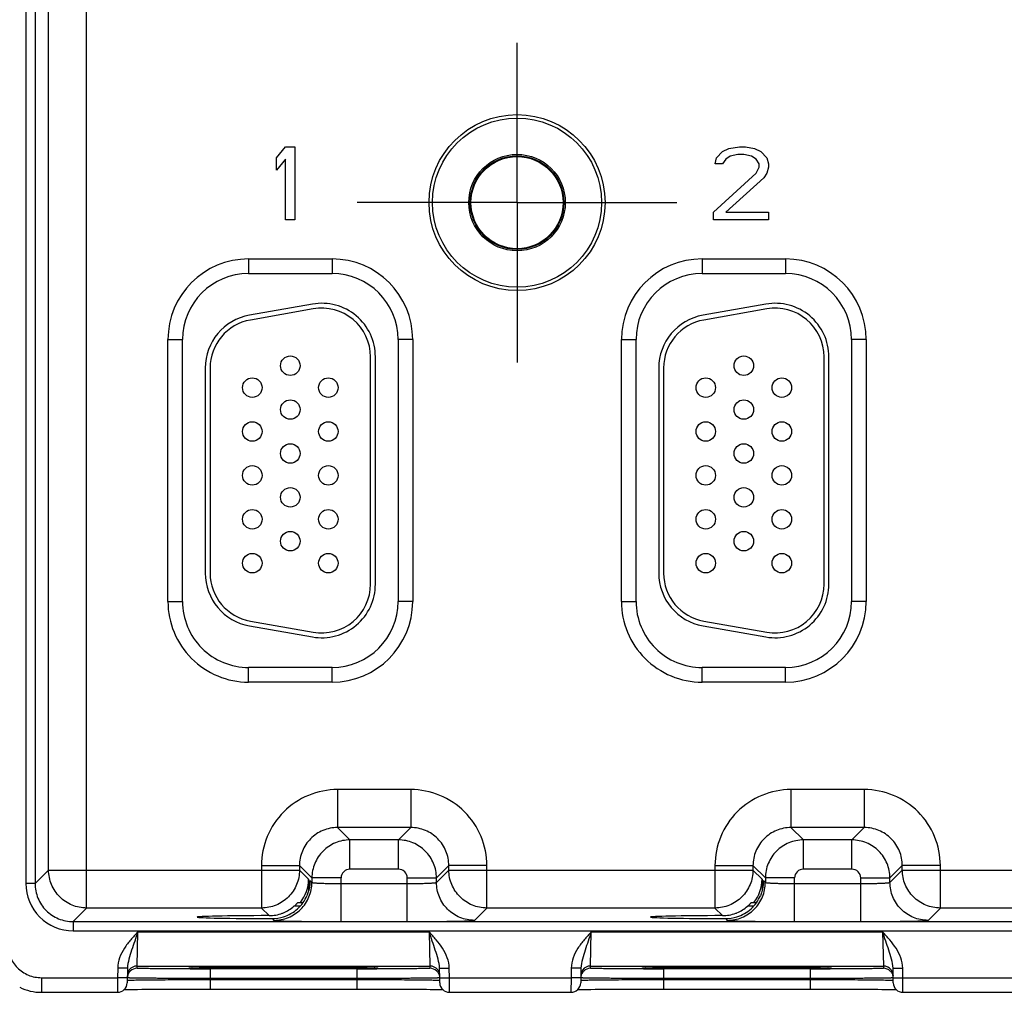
# Model space of a CAD drawing. Header units: inches. Extents: x 0 to 34, y 0 to 22.
# Tile 57 of 64: x 21.7 to 23.7, y 14.5 to 16.4. Entities that reach past the tile are written whole.
import ezdxf

# ---------------------------------------------------------------- set-up
doc = ezdxf.new("R2010")
doc.units = ezdxf.units.IN
doc.header["$LTSCALE"] = 1.87
doc.header["$MEASUREMENT"] = 0
doc.linetypes.add('CENTER', pattern=[0.6, 0.375, -0.075, 0.075, -0.075])
doc.layers.get('0').update_dxf_attribs({"linetype": 'CONTINUOUS'})
doc.layers.add('02___PRT_ALL_AXES', color=7, linetype='CONTINUOUS')
doc.layers.add('03___PRT_ALL_CURVES', color=7, linetype='CONTINUOUS')

msp = doc.modelspace()

# ---------------------------------------------------------------- linework, layer by layer
at = {"color": 7, "linetype": 'CONTINUOUS'}
for p, q in [((21.8224, 14.6247), (21.8224, 17.7474)), ((21.6976, 17.6973), (21.6976, 14.6749)), ((21.7166, 17.6973), (21.7166, 14.6749)), ((21.7444, 14.7027), (21.7444, 17.6695)), ((22.1546, 15.9561), (22.1546, 15.9261)), ((22.1546, 15.9561), (22.3256, 15.9561)), ((22.3256, 15.9561), (22.3256, 15.9261)), ((23.0846, 15.9561), (23.2556, 15.9561)), ((23.0846, 15.9561), (23.0846, 15.9261)), ((23.2556, 15.9561), (23.2556, 15.9261)), ((22.1546, 15.9261), (22.3256, 15.9261)), ((23.0846, 15.9261), (23.2556, 15.9261)), ((22.2855, 15.8634), (22.1565, 15.8407)), ((22.2872, 15.8536), (22.1582, 15.8308)), ((23.2155, 15.8634), (23.0865, 15.8407)), ((23.2172, 15.8536), (23.0882, 15.8308)), ((21.9891, 15.2536), (21.9891, 15.7906)), ((21.9891, 15.7906), (22.0191, 15.7906)), ((22.0191, 15.2536), (22.0191, 15.7906)), ((22.4611, 15.7906), (22.4611, 15.2536)), ((22.4911, 15.7906), (22.4611, 15.7906)), ((22.4911, 15.7906), (22.4911, 15.2536)), ((22.9191, 15.7906), (22.9491, 15.7906)), ((22.9191, 15.2536), (22.9191, 15.7906)), ((22.9491, 15.2536), (22.9491, 15.7906)), ((23.4211, 15.7906), (23.3911, 15.7906)), ((23.3911, 15.7906), (23.3911, 15.2536)), ((23.4211, 15.7906), (23.4211, 15.2536)), ((22.4046, 15.2891), (22.4046, 15.7551)), ((22.4146, 15.2891), (22.4146, 15.7551)), ((23.3346, 15.2891), (23.3346, 15.7551)), ((23.3446, 15.2891), (23.3446, 15.7551)), ((22.0656, 15.7323), (22.0656, 15.3118)), ((22.0756, 15.7323), (22.0756, 15.3118)), ((22.9956, 15.7323), (22.9956, 15.3118)), ((23.0056, 15.7323), (23.0056, 15.3118)), ((21.9891, 15.2536), (22.0191, 15.2536)), ((22.4911, 15.2536), (22.4611, 15.2536)), ((22.9191, 15.2536), (22.9491, 15.2536)), ((23.4211, 15.2536), (23.3911, 15.2536)), ((22.1582, 15.2133), (22.2872, 15.1906)), ((23.0882, 15.2133), (23.2172, 15.1906)), ((22.1565, 15.2035), (22.2855, 15.1808)), ((23.0865, 15.2035), (23.2155, 15.1807)), ((22.1546, 15.0881), (22.1546, 15.1181)), ((22.3256, 15.1181), (22.1546, 15.1181)), ((22.3256, 15.0881), (22.3256, 15.1181)), ((23.2556, 15.118), (23.0846, 15.118)), ((23.0846, 15.088), (23.0846, 15.118)), ((23.2556, 15.088), (23.2556, 15.118)), ((22.3256, 15.0881), (22.1546, 15.0881)), ((23.2556, 15.088), (23.0846, 15.088)), ((22.4872, 14.8677), (22.3369, 14.8677)), ((22.3369, 14.8677), (22.3369, 14.7897)), ((22.4872, 14.8677), (22.4872, 14.7897)), ((23.4172, 14.8677), (23.2669, 14.8677)), ((23.2669, 14.8677), (23.2669, 14.7897)), ((23.4172, 14.8677), (23.4172, 14.7897)), ((22.4872, 14.7897), (22.3369, 14.7897)), ((22.3369, 14.7897), (22.3623, 14.7644)), ((22.4872, 14.7897), (22.4619, 14.7644)), ((23.4172, 14.7897), (23.2669, 14.7897)), ((23.2669, 14.7897), (23.2923, 14.7644)), ((23.4172, 14.7897), (23.3919, 14.7644)), ((22.4619, 14.7644), (22.3623, 14.7644)), ((22.3623, 14.7044), (22.3623, 14.7644)), ((22.4619, 14.7044), (22.4619, 14.7644)), ((23.3919, 14.7644), (23.2923, 14.7644)), ((23.2923, 14.7044), (23.2923, 14.7644)), ((23.3919, 14.7044), (23.3919, 14.7644)), ((21.7166, 14.6749), (21.7444, 14.7027)), ((21.7444, 14.7027), (22.2589, 14.7027)), ((22.181, 14.7117), (22.2589, 14.7117)), ((22.181, 14.7117), (22.181, 14.6247)), ((22.2589, 14.7117), (22.2843, 14.6864)), ((22.2589, 14.7117), (22.2589, 14.7027)), ((22.2589, 14.7027), (22.2775, 14.6842)), ((22.4619, 14.7044), (22.3623, 14.7044)), ((22.5652, 14.7117), (22.5399, 14.6864)), ((22.5399, 14.6773), (22.5652, 14.7027)), ((22.6432, 14.7117), (22.5652, 14.7117)), ((22.5652, 14.7027), (22.5652, 14.7117)), ((22.5652, 14.7027), (23.1889, 14.7027)), ((22.6432, 14.6247), (22.6432, 14.7117)), ((23.111, 14.7117), (23.1889, 14.7117)), ((23.111, 14.7117), (23.111, 14.6247)), ((23.1889, 14.7117), (23.2143, 14.6864)), ((23.1889, 14.7117), (23.1889, 14.7027)), ((23.1889, 14.7027), (23.2075, 14.6842)), ((23.3919, 14.7044), (23.2923, 14.7044)), ((23.4952, 14.7117), (23.4699, 14.6864)), ((23.4699, 14.6773), (23.4952, 14.7027)), ((23.5732, 14.7117), (23.4952, 14.7117)), ((23.4952, 14.7027), (23.4952, 14.7117)), ((23.4952, 14.7027), (24.1189, 14.7027)), ((23.5732, 14.6247), (23.5732, 14.7117)), ((22.2775, 14.6842), (22.2775, 14.6597)), ((22.2804, 14.6813), (22.2843, 14.6773)), ((22.3443, 14.6864), (22.2843, 14.6864)), ((22.2843, 14.6864), (22.2843, 14.6773)), ((22.3443, 14.597), (22.3443, 14.6864)), ((22.4799, 14.6864), (22.5399, 14.6864)), ((22.4799, 14.597), (22.4799, 14.6864)), ((22.5399, 14.6773), (22.5399, 14.6864)), ((23.2075, 14.6842), (23.2075, 14.6597)), ((23.2104, 14.6813), (23.2143, 14.6773)), ((23.2743, 14.6864), (23.2143, 14.6864)), ((23.2143, 14.6864), (23.2143, 14.6773)), ((23.2743, 14.597), (23.2743, 14.6864)), ((23.4099, 14.6864), (23.4699, 14.6864)), ((23.4099, 14.597), (23.4099, 14.6864)), ((23.4699, 14.6773), (23.4699, 14.6864)), ((21.7166, 14.6749), (21.6976, 14.6749)), ((22.3443, 14.675), (22.4799, 14.675)), ((23.2743, 14.675), (23.4099, 14.675)), ((21.7946, 14.5969), (21.8224, 14.6247)), ((22.181, 14.6247), (21.8224, 14.6247)), ((22.181, 14.6247), (22.1966, 14.6091)), ((22.2599, 14.6282), (22.2476, 14.6282)), ((22.2557, 14.636), (22.266, 14.636)), ((22.6179, 14.5994), (22.6432, 14.6247)), ((23.111, 14.6247), (22.6432, 14.6247)), ((23.111, 14.6247), (23.1266, 14.6091)), ((23.1899, 14.6282), (23.1776, 14.6282)), ((23.1857, 14.6359), (23.196, 14.6359)), ((23.5479, 14.5994), (23.5732, 14.6247)), ((24.041, 14.6247), (23.5732, 14.6247)), ((22.2027, 14.603), (22.2063, 14.5994)), ((23.1327, 14.603), (23.1363, 14.5994)), ((21.7946, 14.5969), (25.4648, 14.5969)), ((21.7946, 14.5969), (21.7946, 14.5779)), ((22.3443, 14.597), (22.4799, 14.597)), ((23.2743, 14.597), (23.4099, 14.597)), ((21.7946, 14.5779), (25.4648, 14.5779)), ((21.9258, 14.5057), (21.9274, 14.5757)), ((21.9274, 14.5757), (22.5248, 14.5757)), ((22.5248, 14.5757), (22.5263, 14.5057)), ((22.8558, 14.5057), (22.8574, 14.5757)), ((22.8574, 14.5757), (23.4548, 14.5757)), ((23.4548, 14.5757), (23.4563, 14.5057)), ((21.8861, 14.5016), (21.8858, 14.4818)), ((21.9061, 14.5012), (21.8861, 14.5016)), ((21.9061, 14.5012), (21.9056, 14.4715)), ((21.9258, 14.5057), (22.5263, 14.5057)), ((21.9258, 14.5011), (21.9258, 14.5057)), ((22.0366, 14.5019), (22.0382, 14.502)), ((22.0382, 14.502), (22.0403, 14.5021)), ((22.0403, 14.5021), (22.0428, 14.5021)), ((22.0428, 14.5021), (22.0457, 14.5022)), ((22.0457, 14.5022), (22.0492, 14.5023)), ((22.0492, 14.5023), (22.0531, 14.5024)), ((22.0531, 14.5024), (22.0576, 14.5024)), ((22.0576, 14.5024), (22.0626, 14.5025)), ((22.0626, 14.5025), (22.0682, 14.5026)), ((22.0682, 14.5026), (22.0744, 14.5026)), ((22.0744, 14.5026), (22.0811, 14.5027)), ((22.3765, 14.4998), (22.0757, 14.4998)), ((22.0757, 14.4998), (22.0757, 14.4801)), ((22.0811, 14.5027), (22.0884, 14.5028)), ((22.0884, 14.5028), (22.0964, 14.5029)), ((22.0964, 14.5029), (22.1049, 14.5029)), ((22.1049, 14.5029), (22.114, 14.503)), ((22.114, 14.503), (22.1237, 14.503)), ((22.1237, 14.503), (22.134, 14.5031)), ((22.134, 14.5031), (22.1448, 14.5031)), ((22.1448, 14.5031), (22.1561, 14.5032)), ((22.1561, 14.5032), (22.1679, 14.5032)), ((22.1679, 14.5032), (22.1801, 14.5032)), ((22.1801, 14.5032), (22.1927, 14.5033)), ((22.1927, 14.5033), (22.2056, 14.5033)), ((22.2056, 14.5033), (22.2188, 14.5033)), ((22.2188, 14.5033), (22.2334, 14.5033)), ((22.2231, 14.5033), (22.2261, 14.5033)), ((22.2261, 14.5033), (22.2292, 14.5033)), ((22.2334, 14.5033), (22.2471, 14.5033)), ((22.2471, 14.5033), (22.2605, 14.5033)), ((22.2605, 14.5033), (22.2735, 14.5032)), ((22.2735, 14.5032), (22.2862, 14.5032)), ((22.2862, 14.5032), (22.2983, 14.5032)), ((22.2983, 14.5032), (22.3099, 14.5031)), ((22.3099, 14.5031), (22.321, 14.5031)), ((22.321, 14.5031), (22.3315, 14.503)), ((22.3315, 14.503), (22.3413, 14.503)), ((22.3413, 14.503), (22.3506, 14.5029)), ((22.3506, 14.5029), (22.3592, 14.5028)), ((22.3592, 14.5028), (22.3671, 14.5028)), ((22.3671, 14.5028), (22.3745, 14.5027)), ((22.3745, 14.5027), (22.3812, 14.5026)), ((22.3765, 14.4998), (22.3765, 14.4801)), ((22.3812, 14.5026), (22.3872, 14.5025)), ((22.3872, 14.5025), (22.3927, 14.5025)), ((22.3927, 14.5025), (22.3975, 14.5024)), ((22.3975, 14.5024), (22.4018, 14.5023)), ((22.4018, 14.5023), (22.4055, 14.5022)), ((22.4055, 14.5022), (22.4087, 14.5022)), ((22.4087, 14.5022), (22.4114, 14.5021)), ((22.4114, 14.5021), (22.4136, 14.502)), ((22.5263, 14.5057), (22.5264, 14.5011)), ((22.5461, 14.5012), (22.5661, 14.5016)), ((22.5466, 14.4715), (22.5461, 14.5012)), ((22.5664, 14.4818), (22.5661, 14.5016)), ((22.8161, 14.5016), (22.8158, 14.4818)), ((22.8361, 14.5012), (22.8161, 14.5016)), ((22.8361, 14.5012), (22.8356, 14.4715)), ((22.8558, 14.5057), (23.4563, 14.5057)), ((22.8558, 14.5011), (22.8558, 14.5057)), ((22.9666, 14.5019), (22.9682, 14.502)), ((22.9682, 14.502), (22.9703, 14.5021)), ((22.9703, 14.5021), (22.9728, 14.5021)), ((22.9728, 14.5021), (22.9757, 14.5022)), ((22.9757, 14.5022), (22.9792, 14.5023)), ((22.9792, 14.5023), (22.9831, 14.5024)), ((22.9831, 14.5024), (22.9876, 14.5024)), ((22.9876, 14.5024), (22.9926, 14.5025)), ((22.9926, 14.5025), (22.9982, 14.5026)), ((22.9982, 14.5026), (23.0044, 14.5026)), ((23.0044, 14.5026), (23.0111, 14.5027)), ((23.3065, 14.4997), (23.0057, 14.4997)), ((23.0057, 14.4997), (23.0057, 14.4801)), ((23.0111, 14.5027), (23.0184, 14.5028)), ((23.0184, 14.5028), (23.0264, 14.5029)), ((23.0264, 14.5029), (23.0349, 14.5029)), ((23.0349, 14.5029), (23.044, 14.503)), ((23.044, 14.503), (23.0537, 14.503)), ((23.0537, 14.503), (23.064, 14.5031)), ((23.064, 14.5031), (23.0748, 14.5031)), ((23.0748, 14.5031), (23.0861, 14.5032)), ((23.0861, 14.5032), (23.0979, 14.5032)), ((23.0979, 14.5032), (23.1101, 14.5032)), ((23.1101, 14.5032), (23.1227, 14.5033)), ((23.1227, 14.5033), (23.1356, 14.5033)), ((23.1356, 14.5033), (23.1488, 14.5033)), ((23.1488, 14.5033), (23.1634, 14.5033)), ((23.1531, 14.5033), (23.1561, 14.5033)), ((23.1561, 14.5033), (23.1592, 14.5033)), ((23.1634, 14.5033), (23.1771, 14.5033)), ((23.1771, 14.5033), (23.1905, 14.5033)), ((23.1905, 14.5033), (23.2035, 14.5032)), ((23.2035, 14.5032), (23.2162, 14.5032)), ((23.2162, 14.5032), (23.2283, 14.5032)), ((23.2283, 14.5032), (23.2399, 14.5031)), ((23.2399, 14.5031), (23.251, 14.5031)), ((23.251, 14.5031), (23.2615, 14.503)), ((23.2615, 14.503), (23.2713, 14.503)), ((23.2713, 14.503), (23.2806, 14.5029)), ((23.2806, 14.5029), (23.2892, 14.5028)), ((23.2892, 14.5028), (23.2971, 14.5028)), ((23.2971, 14.5028), (23.3045, 14.5027)), ((23.3045, 14.5027), (23.3112, 14.5026)), ((23.3065, 14.4997), (23.3065, 14.4801)), ((23.3112, 14.5026), (23.3172, 14.5025)), ((23.3172, 14.5025), (23.3227, 14.5025)), ((23.3227, 14.5025), (23.3275, 14.5024)), ((23.3275, 14.5024), (23.3318, 14.5023)), ((23.3318, 14.5023), (23.3355, 14.5022)), ((23.3355, 14.5022), (23.3387, 14.5022)), ((23.3387, 14.5022), (23.3414, 14.5021)), ((23.3414, 14.5021), (23.3436, 14.502)), ((23.4563, 14.5057), (23.4564, 14.5011)), ((23.4761, 14.5012), (23.4961, 14.5016)), ((23.4766, 14.4715), (23.4761, 14.5012)), ((23.4964, 14.4818), (23.4961, 14.5016)), ((21.7298, 14.4818), (21.8858, 14.4818)), ((21.7298, 14.4818), (21.7298, 14.4518)), ((21.8858, 14.4818), (21.8856, 14.4518)), ((21.9058, 14.4815), (21.8858, 14.4818)), ((22.3765, 14.4801), (22.0757, 14.4801)), ((22.0757, 14.4782), (22.0757, 14.4801)), ((22.0757, 14.4782), (22.3765, 14.4782)), ((22.0757, 14.4782), (22.0757, 14.4585)), ((22.3765, 14.4782), (22.3765, 14.4801)), ((22.3765, 14.4782), (22.3765, 14.4585)), ((22.5464, 14.4815), (22.5664, 14.4818)), ((22.5664, 14.4818), (22.8158, 14.4818)), ((22.5666, 14.4518), (22.5664, 14.4818)), ((22.8158, 14.4818), (22.8156, 14.4518)), ((22.8358, 14.4815), (22.8158, 14.4818)), ((23.3065, 14.4801), (23.0057, 14.4801)), ((23.0057, 14.4782), (23.0057, 14.4801)), ((23.0057, 14.4782), (23.3065, 14.4782)), ((23.0057, 14.4782), (23.0057, 14.4585)), ((23.3065, 14.4782), (23.3065, 14.4801)), ((23.3065, 14.4782), (23.3065, 14.4585)), ((23.4764, 14.4815), (23.4964, 14.4818)), ((23.4964, 14.4818), (23.7458, 14.4818)), ((23.4966, 14.4518), (23.4964, 14.4818)), ((21.9057, 14.4765), (21.9072, 14.4767)), ((21.919, 14.4578), (21.9267, 14.4579)), ((21.9267, 14.4579), (21.9355, 14.458)), ((21.9355, 14.458), (21.9454, 14.4581)), ((21.9454, 14.4581), (21.9564, 14.4582)), ((21.9564, 14.4582), (21.9686, 14.4582)), ((21.9686, 14.4582), (21.982, 14.4583)), ((22.0635, 14.4585), (22.3765, 14.4585)), ((22.3765, 14.4585), (22.3918, 14.4585)), ((22.3918, 14.4585), (22.4062, 14.4585)), ((22.4062, 14.4585), (22.4201, 14.4585)), ((22.4201, 14.4585), (22.4336, 14.4584)), ((22.4336, 14.4584), (22.4466, 14.4584)), ((22.4466, 14.4584), (22.4589, 14.4584)), ((22.4589, 14.4584), (22.4707, 14.4583)), ((22.4707, 14.4583), (22.4818, 14.4582)), ((22.4818, 14.4582), (22.4922, 14.4582)), ((22.4922, 14.4582), (22.5019, 14.4581)), ((22.5019, 14.4581), (22.5109, 14.458)), ((22.5109, 14.458), (22.5191, 14.458)), ((22.5191, 14.458), (22.5267, 14.4579)), ((22.5267, 14.4579), (22.5335, 14.4578)), ((22.5462, 14.4766), (22.5465, 14.4765)), ((22.8357, 14.4765), (22.8372, 14.4767)), ((22.849, 14.4578), (22.8567, 14.4579)), ((22.8567, 14.4579), (22.8655, 14.458)), ((22.8655, 14.458), (22.8754, 14.4581)), ((22.8754, 14.4581), (22.8864, 14.4582)), ((22.8864, 14.4582), (22.8986, 14.4582)), ((22.8986, 14.4582), (22.912, 14.4583)), ((22.9935, 14.4585), (23.0057, 14.4585)), ((23.0057, 14.4585), (23.3145, 14.4585)), ((23.3145, 14.4585), (23.329, 14.4585)), ((23.329, 14.4585), (23.3432, 14.4585)), ((23.3432, 14.4585), (23.3569, 14.4585)), ((23.3569, 14.4585), (23.3702, 14.4584)), ((23.3702, 14.4584), (23.3828, 14.4584)), ((23.3828, 14.4584), (23.3949, 14.4583)), ((23.3949, 14.4583), (23.4063, 14.4583)), ((23.4063, 14.4583), (23.417, 14.4582)), ((23.417, 14.4582), (23.4271, 14.4581)), ((23.4271, 14.4581), (23.4365, 14.4581)), ((23.4365, 14.4581), (23.4451, 14.458)), ((23.4451, 14.458), (23.453, 14.4579)), ((23.453, 14.4579), (23.4602, 14.4578)), ((23.4762, 14.4766), (23.4765, 14.4765)), ((21.7298, 14.4518), (21.8856, 14.4518)), ((21.8992, 14.4575), (21.9017, 14.4575)), ((21.9017, 14.4575), (21.9065, 14.4576)), ((21.9065, 14.4576), (21.9123, 14.4577)), ((21.9123, 14.4577), (21.919, 14.4578)), ((22.5335, 14.4578), (22.5397, 14.4577)), ((22.5397, 14.4577), (22.5451, 14.4576)), ((22.5451, 14.4576), (22.5498, 14.4575)), ((22.5498, 14.4575), (22.553, 14.4575)), ((22.5666, 14.4518), (22.8156, 14.4518)), ((22.8292, 14.4575), (22.8317, 14.4575)), ((22.8317, 14.4575), (22.8365, 14.4576)), ((22.8365, 14.4576), (22.8423, 14.4577)), ((22.8423, 14.4577), (22.849, 14.4578)), ((23.4602, 14.4578), (23.4667, 14.4578)), ((23.4667, 14.4578), (23.4725, 14.4577)), ((23.4725, 14.4577), (23.4775, 14.4576)), ((23.4966, 14.4518), (23.7456, 14.4518))]:
    msp.add_line(p, q, dxfattribs=at)
for points in [[(22.0346, 14.5018), (22.0347, 14.5018), (22.035, 14.5018), (22.0354, 14.5019), (22.036, 14.5019), (22.0366, 14.5019)], [(22.4136, 14.502), (22.4153, 14.5019), (22.416, 14.5019), (22.4166, 14.5019), (22.4171, 14.5019), (22.4174, 14.5018), (22.4174, 14.5018)], [(22.9646, 14.5018), (22.9647, 14.5018), (22.965, 14.5018), (22.9654, 14.5019), (22.966, 14.5019), (22.9666, 14.5019)], [(23.3436, 14.502), (23.3453, 14.5019), (23.346, 14.5019), (23.3466, 14.5019), (23.3471, 14.5019), (23.3474, 14.5018), (23.3474, 14.5018)], [(21.982, 14.4583), (21.9964, 14.4584), (22.004, 14.4584), (22.0119, 14.4584), (22.02, 14.4585), (22.0283, 14.4585), (22.0368, 14.4585), (22.0455, 14.4585), (22.0544, 14.4585), (22.0635, 14.4585)], [(22.912, 14.4583), (22.9264, 14.4584), (22.934, 14.4584), (22.9419, 14.4584), (22.95, 14.4584), (22.9583, 14.4585), (22.9668, 14.4585), (22.9755, 14.4585), (22.9844, 14.4585), (22.9935, 14.4585)], [(23.4775, 14.4576), (23.4819, 14.4575), (23.483, 14.4575)]]:
    msp.add_lwpolyline(points, dxfattribs=at)
for centre, radius in [((22.7051, 16.0716), 0.1805), ((22.7051, 16.0716), 0.1734), ((22.7051, 16.0716), 0.0989), ((22.7051, 16.0716), 0.096), ((22.7051, 16.0716), 0.0945), ((22.2401, 15.7371), 0.02), ((23.1701, 15.7371), 0.02), ((22.1621, 15.6921), 0.02), ((22.3181, 15.6921), 0.02), ((23.0921, 15.6921), 0.02), ((23.2481, 15.6921), 0.02), ((22.2401, 15.6471), 0.02), ((23.1701, 15.6471), 0.02), ((22.1621, 15.6021), 0.02), ((22.3181, 15.6021), 0.02), ((23.0921, 15.6021), 0.02), ((23.2481, 15.6021), 0.02), ((22.2401, 15.5571), 0.02), ((23.1701, 15.5571), 0.02), ((22.1621, 15.5121), 0.02), ((22.3181, 15.5121), 0.02), ((23.0921, 15.5121), 0.02), ((23.2481, 15.5121), 0.02), ((22.2401, 15.4671), 0.02), ((23.1701, 15.4671), 0.02), ((22.1621, 15.4221), 0.02), ((22.3181, 15.4221), 0.02), ((23.0921, 15.4221), 0.02), ((23.2481, 15.4221), 0.02), ((22.2401, 15.3771), 0.02), ((23.1701, 15.3771), 0.02), ((22.1621, 15.3321), 0.02), ((22.3181, 15.3321), 0.02), ((23.0921, 15.3321), 0.02), ((23.2481, 15.3321), 0.02)]:
    msp.add_circle(centre, radius, dxfattribs=at)
for centre, radius, start, end in [((22.1546, 15.7906), 0.1655, 89.9998, 179.9998), ((22.3256, 15.7906), 0.1655, 359.9998, 89.9998), ((23.0846, 15.7906), 0.1655, 89.9998, 179.9998), ((23.2556, 15.7906), 0.1655, 359.9998, 89.9998), ((22.1546, 15.7906), 0.1355, 89.9998, 179.9998), ((22.3256, 15.7906), 0.1355, 359.9998, 89.9998), ((23.0846, 15.7906), 0.1355, 89.9998, 179.9998), ((23.2556, 15.7906), 0.1355, 359.9998, 89.9998), ((22.3046, 15.7551), 0.11, 359.9998, 99.9998), ((22.3046, 15.7551), 0.1, 359.9998, 99.9998), ((23.2346, 15.7551), 0.11, 359.9998, 99.9998), ((23.2346, 15.7551), 0.1, 359.9998, 99.9998), ((22.1756, 15.7323), 0.11, 99.9998, 179.9998), ((23.1056, 15.7323), 0.11, 99.9998, 179.9998), ((22.1756, 15.7323), 0.1, 99.9998, 179.9998), ((23.1056, 15.7323), 0.1, 99.9998, 179.9998), ((22.1756, 15.3118), 0.11, 179.9998, 259.9998), ((22.1756, 15.3118), 0.1, 179.9998, 259.9998), ((23.1056, 15.3118), 0.11, 179.9998, 259.9998), ((23.1056, 15.3118), 0.1, 179.9998, 259.9998), ((22.3046, 15.2891), 0.11, 259.9998, 359.9998), ((22.3046, 15.2891), 0.1, 259.9998, 359.9998), ((23.2346, 15.2891), 0.11, 259.9998, 359.9998), ((23.2346, 15.2891), 0.1, 259.9998, 359.9998), ((22.1546, 15.2536), 0.1655, 179.9998, 269.9998), ((22.1546, 15.2536), 0.1355, 179.9998, 269.9998), ((22.3256, 15.2536), 0.1655, 269.9998, 359.9998), ((22.3256, 15.2536), 0.1355, 269.9998, 359.9998), ((23.0846, 15.2536), 0.1655, 179.9998, 269.9998), ((23.0846, 15.2536), 0.1355, 179.9998, 269.9998), ((23.2556, 15.2536), 0.1655, 269.9998, 359.9998), ((23.2556, 15.2536), 0.1355, 269.9998, 359.9998), ((22.3623, 14.6864), 0.018, 89.9963, 180.0034), ((22.4619, 14.6864), 0.018, 359.9963, 90.0034), ((23.2923, 14.6864), 0.018, 89.9963, 180.0034), ((23.3919, 14.6864), 0.018, 359.9963, 90.0034), ((21.7946, 14.6749), 0.097, 179.9969, 270.0027), ((22.196, 14.6882), 0.0791, 292.3256, 310.7262), ((23.126, 14.6882), 0.0791, 292.3256, 310.7262), ((22.1963, 14.6877), 0.0786, 270.1863, 290.3261), ((22.2028, 14.6809), 0.0779, 269.9092, 287.3971), ((22.1963, 14.6877), 0.0786, 290.3177, 292.2712), ((23.1263, 14.6877), 0.0786, 270.1863, 290.3261), ((23.1328, 14.6809), 0.0779, 269.9092, 287.3971), ((23.1263, 14.6877), 0.0786, 290.3177, 292.2712), ((21.9258, 14.4857), 0.02, 89.999, 143.3981), ((21.9258, 14.4811), 0.02, 89.9941, 134.1148), ((22.0757, 31.2646), 16.7649, 269.85921, 270.00021), ((22.0497, 14.1721), 0.3301, 91.8951, 92.0429), ((22.377, 30.9268), 16.427, 269.998, 270.14145), ((22.3997, 14.0888), 0.4135, 88.1224, 88.2429), ((22.5263, 14.4857), 0.02, 36.6008, 90.0007), ((22.5264, 14.4811), 0.02, 45.8867, 90.0056), ((22.8558, 14.4857), 0.02, 89.999, 143.3981), ((22.8558, 14.4811), 0.02, 89.9941, 134.1148), ((23.0057, 31.2646), 16.7649, 269.85921, 270.00021), ((22.9797, 14.1721), 0.3301, 91.8951, 92.0429), ((23.307, 30.9268), 16.427, 269.998, 270.14145), ((23.3297, 14.0888), 0.4135, 88.1224, 88.2429), ((23.4563, 14.4857), 0.02, 36.6008, 90.0007), ((23.4564, 14.4811), 0.02, 45.8867, 90.0056), ((21.9258, 14.481), 0.0201, 134.1029, 143.3679), ((22.5264, 14.481), 0.0201, 36.632, 45.8985), ((22.8558, 14.481), 0.0201, 134.1029, 143.3679), ((23.4564, 14.481), 0.0201, 36.632, 45.8985), ((21.7298, 14.5518), 0.1, 243.434, 270.0036), ((21.8856, 14.4718), 0.02, 270.0049, 358.9925), ((22.5666, 14.4718), 0.02, 181.0071, 269.9948), ((22.8156, 14.4718), 0.02, 270.0049, 358.9925), ((23.4966, 14.4718), 0.02, 181.0071, 269.9948)]:
    msp.add_arc(centre, radius, start, end, dxfattribs=at)
for centre, major_axis, ratio, start_param, end_param in [((22.1995, 14.6842), (-0.0552, 0.0552), 0.999695, -3.022827, -2.356347), ((23.1295, 14.6842), (-0.0552, 0.0552), 0.999695, -3.022827, -2.356347), ((22.2261, 14.6061), (0.1771, 0), 0.017455, 1.73829, 4.579802), ((23.1561, 14.6061), (0.1771, 0), 0.017455, 1.73829, 4.579802)]:
    msp.add_ellipse(centre, major_axis=major_axis, ratio=ratio, start_param=start_param, end_param=end_param, dxfattribs=at)
for points, knots in [([(22.3369, 14.8677), (22.3166, 14.8677), (22.2756, 14.8596), (22.2238, 14.8249), (22.1891, 14.773), (22.181, 14.732), (22.181, 14.7117)], [0, 0, 0, 0, 0.24999, 0.499999, 0.750008, 1, 1, 1, 1]), ([(22.6432, 14.7117), (22.6432, 14.732), (22.6351, 14.773), (22.6004, 14.8249), (22.5485, 14.8596), (22.5075, 14.8677), (22.4872, 14.8677)], [0, 0, 0, 0, 0.24999, 0.499999, 0.750008, 1, 1, 1, 1]), ([(23.2669, 14.8677), (23.2466, 14.8677), (23.2056, 14.8596), (23.1538, 14.8249), (23.1191, 14.773), (23.111, 14.732), (23.111, 14.7117)], [0, 0, 0, 0, 0.24999, 0.499999, 0.750008, 1, 1, 1, 1]), ([(23.5732, 14.7117), (23.5732, 14.732), (23.5651, 14.773), (23.5304, 14.8249), (23.4785, 14.8596), (23.4375, 14.8677), (23.4172, 14.8677)], [0, 0, 0, 0, 0.24999, 0.499999, 0.750008, 1, 1, 1, 1]), ([(22.3369, 14.7897), (22.3268, 14.7897), (22.3063, 14.7857), (22.2803, 14.7683), (22.263, 14.7424), (22.2589, 14.7219), (22.2589, 14.7117)], [0, 0, 0, 0, 0.249981, 0.499999, 0.750017, 1, 1, 1, 1]), ([(22.5652, 14.7117), (22.5652, 14.7219), (22.5612, 14.7424), (22.5438, 14.7683), (22.5179, 14.7857), (22.4974, 14.7897), (22.4872, 14.7897)], [0, 0, 0, 0, 0.249981, 0.499999, 0.750017, 1, 1, 1, 1]), ([(23.2669, 14.7897), (23.2568, 14.7897), (23.2363, 14.7857), (23.2103, 14.7683), (23.193, 14.7424), (23.1889, 14.7219), (23.1889, 14.7117)], [0, 0, 0, 0, 0.249981, 0.499999, 0.750017, 1, 1, 1, 1]), ([(23.4952, 14.7117), (23.4952, 14.7219), (23.4912, 14.7424), (23.4738, 14.7683), (23.4479, 14.7857), (23.4274, 14.7897), (23.4172, 14.7897)], [0, 0, 0, 0, 0.249981, 0.499999, 0.750017, 1, 1, 1, 1]), ([(22.3623, 14.7644), (22.3522, 14.7644), (22.3317, 14.7603), (22.3057, 14.7429), (22.2884, 14.717), (22.2843, 14.6965), (22.2843, 14.6864)], [0, 0, 0, 0, 0.249994, 0.5, 0.750006, 1, 1, 1, 1]), ([(22.5399, 14.6864), (22.5399, 14.6965), (22.5358, 14.717), (22.5184, 14.7429), (22.4925, 14.7603), (22.472, 14.7644), (22.4619, 14.7644)], [0, 0, 0, 0, 0.249994, 0.5, 0.750006, 1, 1, 1, 1]), ([(23.2923, 14.7644), (23.2822, 14.7643), (23.2617, 14.7603), (23.2357, 14.7429), (23.2184, 14.717), (23.2143, 14.6965), (23.2143, 14.6864)], [0, 0, 0, 0, 0.249994, 0.5, 0.750006, 1, 1, 1, 1]), ([(23.4699, 14.6864), (23.4699, 14.6965), (23.4658, 14.717), (23.4484, 14.7429), (23.4225, 14.7603), (23.402, 14.7643), (23.3919, 14.7644)], [0, 0, 0, 0, 0.249994, 0.5, 0.750006, 1, 1, 1, 1]), ([(21.8224, 14.6247), (21.8122, 14.6247), (21.7917, 14.6288), (21.7658, 14.6461), (21.7485, 14.6721), (21.7444, 14.6926), (21.7444, 14.7027)], [0, 0, 0, 0, 0.249996, 0.5, 0.750004, 1, 1, 1, 1]), ([(22.2589, 14.7027), (22.2589, 14.6926), (22.2549, 14.6721), (22.2375, 14.6461), (22.2116, 14.6288), (22.1911, 14.6247), (22.181, 14.6247)], [0, 0, 0, 0, 0.249996, 0.5, 0.750004, 1, 1, 1, 1]), ([(22.6432, 14.6247), (22.6331, 14.6247), (22.6126, 14.6288), (22.5867, 14.6461), (22.5693, 14.6721), (22.5652, 14.6926), (22.5652, 14.7027)], [0, 0, 0, 0, 0.249996, 0.5, 0.750004, 1, 1, 1, 1]), ([(23.1889, 14.7027), (23.1889, 14.6926), (23.1849, 14.6721), (23.1675, 14.6461), (23.1416, 14.6288), (23.1211, 14.6247), (23.111, 14.6247)], [0, 0, 0, 0, 0.249996, 0.5, 0.750004, 1, 1, 1, 1]), ([(23.5732, 14.6247), (23.5631, 14.6247), (23.5426, 14.6288), (23.5167, 14.6461), (23.4993, 14.6721), (23.4952, 14.6926), (23.4952, 14.7027)], [0, 0, 0, 0, 0.249996, 0.5, 0.750004, 1, 1, 1, 1]), ([(22.2804, 14.6813), (22.2804, 14.6786), (22.28, 14.668), (22.2773, 14.6574), (22.2741, 14.65)], [0, 0, 0, 0, 0.246482, 1, 1, 1, 1]), ([(23.2104, 14.6813), (23.2104, 14.6786), (23.21, 14.668), (23.2073, 14.6574), (23.2041, 14.65)], [0, 0, 0, 0, 0.246482, 1, 1, 1, 1]), ([(21.7166, 14.6749), (21.7166, 14.6647), (21.7206, 14.6442), (21.738, 14.6183), (21.7639, 14.601), (21.7844, 14.5969), (21.7946, 14.5969)], [0, 0, 0, 0, 0.249952, 0.499998, 0.750045, 1, 1, 1, 1]), ([(22.2063, 14.5994), (22.2165, 14.5994), (22.237, 14.6034), (22.2629, 14.6208), (22.2802, 14.6467), (22.2843, 14.6672), (22.2843, 14.6773)], [0, 0, 0, 0, 0.249996, 0.5, 0.750004, 1, 1, 1, 1]), ([(22.2843, 14.6773), (22.2844, 14.6772), (22.2849, 14.677), (22.2858, 14.6768), (22.2873, 14.6766), (22.2893, 14.6764), (22.2919, 14.6762), (22.2962, 14.6759), (22.3028, 14.6756), (22.3117, 14.6753), (22.3219, 14.6751), (22.3329, 14.675), (22.3404, 14.675), (22.3443, 14.675)], [0, 0, 0, 0, 0.007465, 0.023631, 0.048802, 0.082825, 0.125435, 0.176237, 0.3005, 0.451007, 0.622132, 0.807449, 1, 1, 1, 1]), ([(22.4799, 14.675), (22.4837, 14.675), (22.4913, 14.675), (22.5023, 14.6751), (22.5125, 14.6753), (22.5214, 14.6756), (22.5279, 14.6759), (22.5323, 14.6762), (22.5348, 14.6764), (22.5369, 14.6766), (22.5384, 14.6768), (22.5393, 14.677), (22.5398, 14.6772), (22.5399, 14.6773)], [0, 0, 0, 0, 0.192551, 0.377868, 0.548993, 0.6995, 0.823763, 0.874565, 0.917175, 0.951198, 0.976369, 0.992535, 1, 1, 1, 1]), ([(22.6179, 14.5994), (22.6077, 14.5994), (22.5872, 14.6034), (22.5613, 14.6208), (22.5439, 14.6467), (22.5399, 14.6672), (22.5399, 14.6773)], [0, 0, 0, 0, 0.249996, 0.5, 0.750004, 1, 1, 1, 1]), ([(23.1363, 14.5994), (23.1465, 14.5994), (23.167, 14.6034), (23.1929, 14.6208), (23.2102, 14.6467), (23.2143, 14.6672), (23.2143, 14.6773)], [0, 0, 0, 0, 0.249996, 0.5, 0.750004, 1, 1, 1, 1]), ([(23.2143, 14.6773), (23.2144, 14.6772), (23.2149, 14.677), (23.2158, 14.6768), (23.2173, 14.6766), (23.2193, 14.6764), (23.2219, 14.6762), (23.2262, 14.6759), (23.2328, 14.6756), (23.2417, 14.6753), (23.2519, 14.6751), (23.2629, 14.675), (23.2704, 14.675), (23.2743, 14.675)], [0, 0, 0, 0, 0.007465, 0.023631, 0.048802, 0.082825, 0.125435, 0.176237, 0.3005, 0.451007, 0.622132, 0.807449, 1, 1, 1, 1]), ([(23.4099, 14.675), (23.4137, 14.675), (23.4213, 14.675), (23.4323, 14.6751), (23.4425, 14.6753), (23.4514, 14.6756), (23.4579, 14.6759), (23.4623, 14.6762), (23.4648, 14.6764), (23.4669, 14.6766), (23.4684, 14.6768), (23.4693, 14.677), (23.4698, 14.6772), (23.4699, 14.6773)], [0, 0, 0, 0, 0.192551, 0.377868, 0.548993, 0.6995, 0.823763, 0.874565, 0.917175, 0.951198, 0.976369, 0.992535, 1, 1, 1, 1]), ([(23.5479, 14.5994), (23.5377, 14.5994), (23.5172, 14.6034), (23.4913, 14.6208), (23.4739, 14.6467), (23.4699, 14.6672), (23.4699, 14.6773)], [0, 0, 0, 0, 0.249996, 0.5, 0.750004, 1, 1, 1, 1]), ([(22.2261, 14.6066), (22.2367, 14.6099), (22.2565, 14.6213), (22.2697, 14.6399), (22.2741, 14.65)], [0, 0, 0, 0, 0.501533, 1, 1, 1, 1]), ([(23.1561, 14.6066), (23.1667, 14.6099), (23.1865, 14.6213), (23.1997, 14.6399), (23.2041, 14.65)], [0, 0, 0, 0, 0.501533, 1, 1, 1, 1]), ([(22.2476, 14.6282), (22.2486, 14.629), (22.25, 14.6303), (22.2518, 14.632), (22.2529, 14.6332), (22.2539, 14.6342), (22.2548, 14.6351), (22.2553, 14.6355), (22.2556, 14.636), (22.2557, 14.636)], [0, 0, 0, 0, 0.341908, 0.50314, 0.652791, 0.78564, 0.894502, 0.969647, 1, 1, 1, 1]), ([(23.1776, 14.6282), (23.1786, 14.629), (23.18, 14.6303), (23.1818, 14.632), (23.1829, 14.6331), (23.1839, 14.6342), (23.1848, 14.6351), (23.1853, 14.6355), (23.1856, 14.6359), (23.1857, 14.6359)], [0, 0, 0, 0, 0.341908, 0.50314, 0.652791, 0.78564, 0.894502, 0.969647, 1, 1, 1, 1]), ([(22.2063, 14.5994), (22.2064, 14.5993), (22.2067, 14.5992), (22.2073, 14.5991), (22.2082, 14.599), (22.2101, 14.5988), (22.2132, 14.5986), (22.2179, 14.5984), (22.2238, 14.5982), (22.2308, 14.598), (22.2388, 14.5978), (22.2515, 14.5976), (22.2693, 14.5974), (22.2927, 14.5971), (22.318, 14.597), (22.3354, 14.597), (22.3443, 14.597)], [0, 0, 0, 0, 0.002192, 0.006647, 0.01341, 0.022484, 0.047493, 0.081446, 0.124045, 0.174881, 0.233491, 0.29931, 0.450066, 0.621488, 0.807123, 1, 1, 1, 1]), ([(22.4799, 14.597), (22.4887, 14.597), (22.5062, 14.597), (22.5315, 14.5971), (22.5548, 14.5974), (22.5727, 14.5976), (22.5854, 14.5978), (22.5934, 14.598), (22.6004, 14.5982), (22.6063, 14.5984), (22.6109, 14.5986), (22.6141, 14.5988), (22.6159, 14.599), (22.6169, 14.5991), (22.6175, 14.5992), (22.6178, 14.5993), (22.6179, 14.5994)], [0, 0, 0, 0, 0.192877, 0.378512, 0.549934, 0.70069, 0.766509, 0.825119, 0.875955, 0.918554, 0.952507, 0.977516, 0.98659, 0.993353, 0.997808, 1, 1, 1, 1]), ([(23.1363, 14.5994), (23.1364, 14.5993), (23.1367, 14.5992), (23.1373, 14.5991), (23.1382, 14.599), (23.1401, 14.5988), (23.1432, 14.5986), (23.1479, 14.5984), (23.1538, 14.5982), (23.1608, 14.598), (23.1688, 14.5978), (23.1815, 14.5976), (23.1993, 14.5974), (23.2227, 14.5971), (23.248, 14.597), (23.2654, 14.597), (23.2743, 14.597)], [0, 0, 0, 0, 0.002192, 0.006647, 0.01341, 0.022484, 0.047493, 0.081446, 0.124045, 0.174881, 0.233491, 0.29931, 0.450066, 0.621488, 0.807123, 1, 1, 1, 1]), ([(23.4099, 14.597), (23.4187, 14.597), (23.4362, 14.597), (23.4615, 14.5971), (23.4848, 14.5974), (23.5027, 14.5976), (23.5154, 14.5978), (23.5234, 14.598), (23.5304, 14.5982), (23.5363, 14.5984), (23.5409, 14.5986), (23.5441, 14.5988), (23.5459, 14.599), (23.5469, 14.5991), (23.5475, 14.5992), (23.5478, 14.5993), (23.5479, 14.5994)], [0, 0, 0, 0, 0.192877, 0.378512, 0.549934, 0.70069, 0.766509, 0.825119, 0.875955, 0.918554, 0.952507, 0.977516, 0.98659, 0.993353, 0.997808, 1, 1, 1, 1]), ([(21.9274, 14.5757), (21.9225, 14.5704), (21.9127, 14.5598), (21.8993, 14.5426), (21.8892, 14.5233), (21.8862, 14.5088), (21.8861, 14.5016)], [0, 0, 0, 0, 0.250351, 0.50056, 0.750505, 1, 1, 1, 1]), ([(21.9274, 14.5757), (21.9232, 14.5632), (21.9167, 14.5447), (21.9088, 14.5201), (21.9062, 14.5075), (21.9061, 14.5012)], [0, 0, 0, 0, 0.511558, 0.757067, 1, 1, 1, 1]), ([(22.5661, 14.5016), (22.5659, 14.5088), (22.5629, 14.5233), (22.5528, 14.5426), (22.5395, 14.5598), (22.5297, 14.5704), (22.5248, 14.5757)], [0, 0, 0, 0, 0.24967, 0.499585, 0.749725, 1, 1, 1, 1]), ([(22.5461, 14.5012), (22.5459, 14.5075), (22.5434, 14.5201), (22.5354, 14.5447), (22.529, 14.5632), (22.5248, 14.5757)], [0, 0, 0, 0, 0.242979, 0.488472, 1, 1, 1, 1]), ([(22.8574, 14.5757), (22.8525, 14.5704), (22.8427, 14.5598), (22.8293, 14.5426), (22.8192, 14.5233), (22.8162, 14.5088), (22.8161, 14.5016)], [0, 0, 0, 0, 0.250351, 0.50056, 0.750505, 1, 1, 1, 1]), ([(22.8574, 14.5757), (22.8532, 14.5632), (22.8467, 14.5447), (22.8388, 14.5201), (22.8362, 14.5075), (22.8361, 14.5012)], [0, 0, 0, 0, 0.511558, 0.757067, 1, 1, 1, 1]), ([(23.4961, 14.5016), (23.4959, 14.5088), (23.4929, 14.5233), (23.4828, 14.5426), (23.4695, 14.5598), (23.4597, 14.5704), (23.4548, 14.5757)], [0, 0, 0, 0, 0.24967, 0.499585, 0.749725, 1, 1, 1, 1]), ([(23.4761, 14.5012), (23.4759, 14.5075), (23.4734, 14.5201), (23.4654, 14.5447), (23.459, 14.5632), (23.4548, 14.5757)], [0, 0, 0, 0, 0.242979, 0.488472, 1, 1, 1, 1]), ([(21.6598, 14.5519), (21.6598, 14.5428), (21.6635, 14.5243), (21.679, 14.5011), (21.7023, 14.4855), (21.7207, 14.4818), (21.7298, 14.4818)], [0, 0, 0, 0, 0.249999, 0.5, 0.75, 1, 1, 1, 1]), ([(22.0345, 14.4998), (22.0269, 14.4998), (22.0124, 14.4999), (21.9916, 14.5), (21.9729, 14.5001), (21.959, 14.5002), (21.9494, 14.5004), (21.9433, 14.5004), (21.9381, 14.5005), (21.9338, 14.5006), (21.9305, 14.5007), (21.9282, 14.5008), (21.927, 14.5009), (21.9263, 14.5009), (21.926, 14.501), (21.9258, 14.501), (21.9258, 14.5011)], [0, 0, 0, 0, 0.208337, 0.401385, 0.574089, 0.721958, 0.785349, 0.841145, 0.88898, 0.928552, 0.959596, 0.981923, 0.989766, 0.995384, 0.99878, 1, 1, 1, 1]), ([(22.0398, 14.5011), (22.0388, 14.5012), (22.0371, 14.5012), (22.035, 14.5013), (22.0338, 14.5014), (22.0331, 14.5014), (22.0327, 14.5015), (22.0324, 14.5015), (22.0324, 14.5017), (22.0327, 14.5017), (22.033, 14.5018), (22.0336, 14.5018), (22.0344, 14.5018), (22.0359, 14.5019), (22.0371, 14.502), (22.0379, 14.502)], [0, 0, 0, 0, 0.234352, 0.407932, 0.471712, 0.520049, 0.552932, 0.570507, 0.574969, 0.589628, 0.619532, 0.664889, 0.725683, 0.80185, 1, 1, 1, 1]), ([(22.0388, 14.502), (22.0473, 14.5023), (22.0699, 14.5026), (22.1108, 14.503), (22.1637, 14.5032), (22.2025, 14.5033), (22.2231, 14.5033)], [0, 0, 0, 0, 0.138447, 0.368491, 0.66603, 1, 1, 1, 1]), ([(22.2261, 14.4999), (22.2056, 14.4999), (22.1667, 14.5), (22.1135, 14.5002), (22.0719, 14.5006), (22.0487, 14.5009), (22.0398, 14.5011)], [0, 0, 0, 0, 0.330068, 0.626093, 0.857419, 1, 1, 1, 1]), ([(22.4133, 14.5012), (22.4047, 14.5009), (22.3816, 14.5006), (22.34, 14.5002), (22.2862, 14.5), (22.2469, 14.4999), (22.2261, 14.4999)], [0, 0, 0, 0, 0.138733, 0.369277, 0.666951, 1, 1, 1, 1]), ([(22.2292, 14.5033), (22.2494, 14.5033), (22.2877, 14.5032), (22.3401, 14.503), (22.3809, 14.5026), (22.4037, 14.5023), (22.4124, 14.5021)], [0, 0, 0, 0, 0.330968, 0.626844, 0.857674, 1, 1, 1, 1]), ([(22.4133, 14.502), (22.4155, 14.502), (22.4241, 14.5016), (22.4155, 14.5012), (22.4133, 14.5012)], [0, 0, 0, 0, 0.501925, 1, 1, 1, 1]), ([(22.5264, 14.5011), (22.5264, 14.501), (22.5262, 14.501), (22.5259, 14.5009), (22.5252, 14.5009), (22.5239, 14.5008), (22.5217, 14.5007), (22.5183, 14.5006), (22.514, 14.5005), (22.5088, 14.5004), (22.5028, 14.5004), (22.4931, 14.5002), (22.4792, 14.5001), (22.4605, 14.5), (22.4397, 14.4999), (22.4251, 14.4998), (22.4176, 14.4998)], [0, 0, 0, 0, 0.00122, 0.004616, 0.010236, 0.01808, 0.04041, 0.071458, 0.111037, 0.158879, 0.214683, 0.278081, 0.425961, 0.598666, 0.7917, 1, 1, 1, 1]), ([(22.9645, 14.4998), (22.9569, 14.4998), (22.9424, 14.4999), (22.9216, 14.5), (22.9029, 14.5001), (22.889, 14.5002), (22.8794, 14.5004), (22.8733, 14.5004), (22.8681, 14.5005), (22.8638, 14.5006), (22.8605, 14.5007), (22.8582, 14.5008), (22.857, 14.5009), (22.8563, 14.5009), (22.856, 14.501), (22.8558, 14.501), (22.8558, 14.5011)], [0, 0, 0, 0, 0.208337, 0.401385, 0.574089, 0.721958, 0.785349, 0.841145, 0.88898, 0.928552, 0.959596, 0.981923, 0.989766, 0.995384, 0.99878, 1, 1, 1, 1]), ([(22.9698, 14.5011), (22.9688, 14.5012), (22.9671, 14.5012), (22.965, 14.5013), (22.9638, 14.5014), (22.9631, 14.5014), (22.9627, 14.5015), (22.9624, 14.5015), (22.9624, 14.5017), (22.9627, 14.5017), (22.963, 14.5018), (22.9636, 14.5018), (22.9644, 14.5018), (22.9659, 14.5019), (22.9671, 14.502), (22.9679, 14.502)], [0, 0, 0, 0, 0.234352, 0.407932, 0.471712, 0.520049, 0.552932, 0.570507, 0.574969, 0.589628, 0.619532, 0.664889, 0.725683, 0.80185, 1, 1, 1, 1]), ([(22.9688, 14.502), (22.9773, 14.5023), (22.9999, 14.5026), (23.0408, 14.503), (23.0937, 14.5032), (23.1325, 14.5033), (23.1531, 14.5033)], [0, 0, 0, 0, 0.138447, 0.368491, 0.66603, 1, 1, 1, 1]), ([(23.1561, 14.4999), (23.1356, 14.4999), (23.0967, 14.5), (23.0435, 14.5002), (23.0019, 14.5005), (22.9787, 14.5009), (22.9698, 14.5011)], [0, 0, 0, 0, 0.330068, 0.626093, 0.857419, 1, 1, 1, 1]), ([(23.3433, 14.5012), (23.3347, 14.5009), (23.3116, 14.5006), (23.27, 14.5002), (23.2162, 14.5), (23.1769, 14.4999), (23.1561, 14.4999)], [0, 0, 0, 0, 0.138733, 0.369277, 0.666951, 1, 1, 1, 1]), ([(23.1592, 14.5033), (23.1794, 14.5033), (23.2177, 14.5032), (23.2701, 14.503), (23.3109, 14.5026), (23.3337, 14.5023), (23.3424, 14.5021)], [0, 0, 0, 0, 0.330968, 0.626844, 0.857674, 1, 1, 1, 1]), ([(23.3433, 14.502), (23.3455, 14.502), (23.3541, 14.5016), (23.3455, 14.5012), (23.3433, 14.5012)], [0, 0, 0, 0, 0.501925, 1, 1, 1, 1]), ([(23.4564, 14.5011), (23.4564, 14.501), (23.4562, 14.501), (23.4559, 14.5009), (23.4552, 14.5009), (23.4539, 14.5008), (23.4517, 14.5007), (23.4483, 14.5006), (23.444, 14.5005), (23.4388, 14.5004), (23.4328, 14.5003), (23.4231, 14.5002), (23.4092, 14.5001), (23.3905, 14.5), (23.3697, 14.4999), (23.3551, 14.4998), (23.3476, 14.4998)], [0, 0, 0, 0, 0.00122, 0.004616, 0.010236, 0.01808, 0.04041, 0.071458, 0.111037, 0.158879, 0.214683, 0.278081, 0.425961, 0.598666, 0.7917, 1, 1, 1, 1]), ([(22.0757, 14.4801), (22.0647, 14.4801), (22.043, 14.4802), (22.0115, 14.4803), (21.9866, 14.4804), (21.9682, 14.4805), (21.9559, 14.4806), (21.9448, 14.4807), (21.9349, 14.4808), (21.9263, 14.4809), (21.9192, 14.481), (21.9142, 14.4811), (21.911, 14.4812), (21.9092, 14.4812), (21.9078, 14.4813), (21.9067, 14.4813), (21.9062, 14.4814), (21.9058, 14.4813), (21.9058, 14.4814)], [0, 0, 0, 0, 0.195087, 0.382686, 0.555593, 0.634422, 0.707134, 0.773036, 0.831488, 0.881932, 0.923878, 0.956926, 0.97001, 0.98076, 0.989148, 0.995152, 0.998767, 1, 1, 1, 1]), ([(21.9072, 14.4767), (21.9095, 14.4768), (21.9158, 14.477), (21.9276, 14.4772), (21.9442, 14.4774), (21.9742, 14.4777), (22.0185, 14.478), (22.0558, 14.4781), (22.0757, 14.4782)], [0, 0, 0, 0, 0.040334, 0.111492, 0.211196, 0.33624, 0.645587, 1, 1, 1, 1]), ([(22.5464, 14.4814), (22.5464, 14.4813), (22.546, 14.4814), (22.5455, 14.4813), (22.5444, 14.4813), (22.543, 14.4812), (22.5412, 14.4812), (22.538, 14.4811), (22.533, 14.481), (22.5259, 14.4809), (22.5173, 14.4808), (22.5074, 14.4807), (22.4963, 14.4806), (22.4839, 14.4805), (22.4656, 14.4804), (22.4407, 14.4803), (22.4092, 14.4802), (22.3875, 14.4801), (22.3765, 14.4801)], [0, 0, 0, 0, 0.001233, 0.004848, 0.010852, 0.019239, 0.029989, 0.043073, 0.076121, 0.118066, 0.16851, 0.226961, 0.292863, 0.365575, 0.444403, 0.617311, 0.804911, 1, 1, 1, 1]), ([(22.3765, 14.4782), (22.3974, 14.4781), (22.4279, 14.478), (22.4668, 14.4778), (22.4918, 14.4776), (22.5128, 14.4774), (22.5288, 14.4771), (22.5389, 14.477), (22.544, 14.4767), (22.5457, 14.4767), (22.5462, 14.4766)], [0, 0, 0, 0, 0.370012, 0.538498, 0.687759, 0.812462, 0.908152, 0.971408, 0.990127, 1, 1, 1, 1]), ([(23.0057, 14.4801), (22.9947, 14.4801), (22.973, 14.4802), (22.9415, 14.4803), (22.9166, 14.4804), (22.8982, 14.4805), (22.8859, 14.4806), (22.8748, 14.4807), (22.8649, 14.4808), (22.8563, 14.4809), (22.8492, 14.481), (22.8442, 14.4811), (22.841, 14.4812), (22.8392, 14.4812), (22.8378, 14.4813), (22.8367, 14.4813), (22.8362, 14.4814), (22.8358, 14.4813), (22.8358, 14.4814)], [0, 0, 0, 0, 0.195087, 0.382686, 0.555593, 0.634422, 0.707134, 0.773036, 0.831488, 0.881932, 0.923878, 0.956926, 0.97001, 0.98076, 0.989148, 0.995152, 0.998767, 1, 1, 1, 1]), ([(22.8372, 14.4767), (22.8395, 14.4768), (22.8458, 14.477), (22.8576, 14.4772), (22.8742, 14.4774), (22.9042, 14.4777), (22.9485, 14.478), (22.9858, 14.4781), (23.0057, 14.4782)], [0, 0, 0, 0, 0.040334, 0.111492, 0.211196, 0.33624, 0.645587, 1, 1, 1, 1]), ([(23.4764, 14.4814), (23.4764, 14.4813), (23.476, 14.4814), (23.4755, 14.4813), (23.4744, 14.4813), (23.473, 14.4812), (23.4712, 14.4812), (23.468, 14.4811), (23.463, 14.481), (23.4559, 14.4809), (23.4473, 14.4808), (23.4374, 14.4807), (23.4263, 14.4806), (23.4139, 14.4805), (23.3956, 14.4804), (23.3707, 14.4803), (23.3392, 14.4802), (23.3175, 14.4801), (23.3065, 14.4801)], [0, 0, 0, 0, 0.001233, 0.004848, 0.010852, 0.019239, 0.029989, 0.043073, 0.076121, 0.118066, 0.16851, 0.226961, 0.292863, 0.365575, 0.444403, 0.617311, 0.804911, 1, 1, 1, 1]), ([(23.3065, 14.4782), (23.3274, 14.4781), (23.3579, 14.478), (23.3968, 14.4778), (23.4218, 14.4776), (23.4428, 14.4774), (23.4588, 14.4771), (23.4689, 14.4769), (23.474, 14.4767), (23.4757, 14.4767), (23.4762, 14.4766)], [0, 0, 0, 0, 0.370012, 0.538498, 0.687759, 0.812462, 0.908152, 0.971408, 0.990127, 1, 1, 1, 1])]:
    msp.add_open_spline(points, degree=3, knots=knots, dxfattribs=at)
for points in [[(21.9097, 14.493), (21.9073, 14.4897), (21.9058, 14.4855), (21.9058, 14.4814)], [(21.9098, 14.4977), (21.9074, 14.4944), (21.9059, 14.4902), (21.9059, 14.4861)], [(22.5424, 14.4977), (22.5448, 14.4944), (22.5463, 14.4902), (22.5463, 14.4861)], [(22.5425, 14.493), (22.5449, 14.4897), (22.5463, 14.4855), (22.5464, 14.4814)], [(22.8397, 14.493), (22.8373, 14.4897), (22.8358, 14.4855), (22.8358, 14.4814)], [(22.8398, 14.4977), (22.8374, 14.4944), (22.8359, 14.4902), (22.8359, 14.4861)], [(23.4724, 14.4977), (23.4748, 14.4944), (23.4763, 14.4902), (23.4763, 14.4861)], [(23.4725, 14.493), (23.4749, 14.4897), (23.4763, 14.4855), (23.4764, 14.4814)]]:
    msp.add_open_spline(points, degree=3, dxfattribs=at)
at = {"layer": '02___PRT_ALL_AXES', "color": 7, "linetype": 'CENTER'}
for q in [(22.7051, 16.3996), (22.3771, 16.0716), (22.7051, 15.7436), (23.0331, 16.0716)]:
    msp.add_line((22.7051, 16.0716), q, dxfattribs=at)
at = {"layer": '03___PRT_ALL_CURVES', "color": 40, "linetype": 'CONTINUOUS'}
for p, q in [((22.2116, 16.1637), (22.2303, 16.1861)), ((22.2303, 16.1861), (22.2491, 16.1861)), ((22.2491, 16.1861), (22.2491, 16.0361)), ((23.1142, 16.1637), (23.1267, 16.1765)), ((23.1267, 16.1765), (23.1392, 16.1829)), ((23.1392, 16.1829), (23.1611, 16.1861)), ((23.1611, 16.1861), (23.1736, 16.1861)), ((23.1736, 16.1861), (23.1923, 16.1829)), ((23.1923, 16.1829), (23.2048, 16.1765)), ((23.2048, 16.1765), (23.2173, 16.1637)), ((22.2116, 16.1382), (22.2116, 16.1637)), ((22.2303, 16.1605), (22.2116, 16.1382)), ((22.2303, 16.0361), (22.2303, 16.1605)), ((23.1111, 16.151), (23.1142, 16.1637)), ((23.133, 16.1605), (23.1267, 16.151)), ((23.1423, 16.1669), (23.133, 16.1605)), ((23.158, 16.1701), (23.1423, 16.1669)), ((23.1705, 16.1701), (23.158, 16.1701)), ((23.1861, 16.1669), (23.1705, 16.1701)), ((23.1955, 16.1605), (23.1861, 16.1669)), ((23.2017, 16.151), (23.1955, 16.1605)), ((23.2173, 16.1637), (23.2205, 16.151)), ((23.1267, 16.151), (23.1111, 16.151)), ((23.1955, 16.1318), (23.2017, 16.1446)), ((23.2017, 16.1446), (23.2017, 16.151)), ((23.2205, 16.1446), (23.2173, 16.1318)), ((23.2205, 16.151), (23.2205, 16.1446)), ((23.108, 16.052), (23.1955, 16.1318)), ((23.2111, 16.1222), (23.133, 16.052)), ((23.2173, 16.1318), (23.2111, 16.1222)), ((22.2491, 16.0361), (22.2303, 16.0361)), ((23.108, 16.0361), (23.108, 16.052)), ((23.2205, 16.0361), (23.108, 16.0361)), ((23.133, 16.052), (23.2205, 16.052)), ((23.2205, 16.052), (23.2205, 16.0361))]:
    msp.add_line(p, q, dxfattribs=at)

doc.saveas('drawing.dxf')
